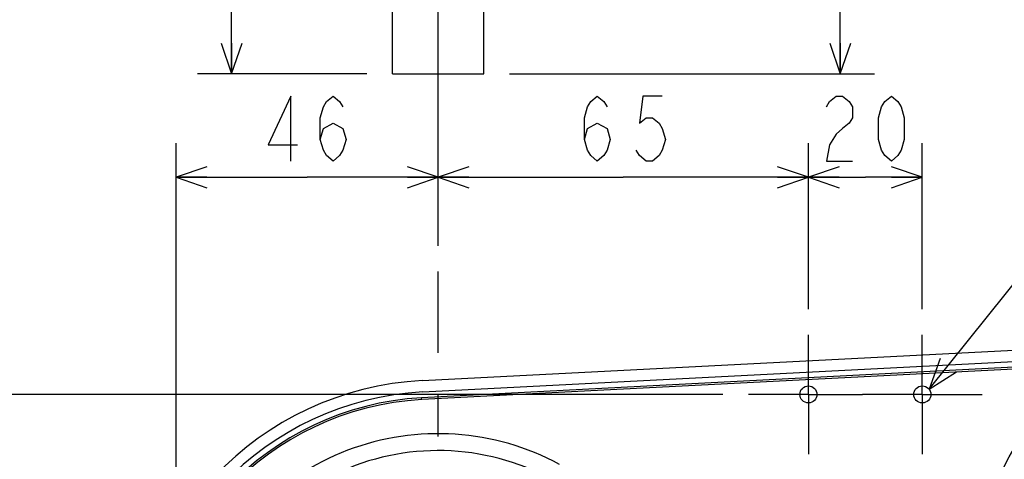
# Model space of a CAD drawing. Header units: millimetres. Extents: x 0 to 594, y 0 to 420.
# Tile 20 of 47: x 244 to 302, y 67 to 93. Entities that reach past the tile are written whole.
import ezdxf

# ---------------------------------------------------------------- set-up
doc = ezdxf.new("R2010")
doc.units = ezdxf.units.MM
doc.header["$LTSCALE"] = 32.67
doc.linetypes.add('CENTER', pattern=[0.6, 0.375, -0.075, 0.075, -0.075])
doc.linetypes.add('PHANTOM', pattern=[0.8, 0.45, -0.05, 0.1, -0.05, 0.1, -0.05])
doc.layers.get('0').update_dxf_attribs({"linetype": 'CONTINUOUS'})
for name, color, linetype in [('AXIS', 7, 'CONTINUOUS'), ('DEFAULT_3', 7, 'PHANTOM'), ('DRA_ITEM', 7, 'CONTINUOUS'), ('DRAFT', 7, 'CONTINUOUS'), ('DRIV_DIM', 7, 'CONTINUOUS'), ('ROUND', 7, 'CONTINUOUS')]:
    doc.layers.add(name, color=color, linetype=linetype)
doc.styles.get("Standard").update_dxf_attribs({"font": 'txt', "width": 0.8})
doc.dimstyles.new('DIMSTYLE_2', dxfattribs={"dimtxt": 3.8, "dimasz": 1.8, "dimexe": 2, "dimexo": 1.5, "dimgap": 0.95, "dimtad": 1, "dimdec": 3, "dimlfac": 3, "dimdsep": 46, "dimtxsty": 'STANDARD', "dimblk": 'OPEN', "dimblk1": 'OPEN', "dimblk2": 'OPEN', "dimcen": 0.09, "dimadec": 3, "dimazin": 2, "dimtp": 0.001, "dimtm": 0.001, "dimtfac": 1, "dimtdec": 3, "dimtofl": 0, "dimtmove": 0, "dimatfit": 3, "dimldrblk": 'OPEN', "dimfxl": 1, "dimtolj": 1, "dimarcsym": 0})

# ---------------------------------------------------------------- blocks, each defined once
blk = doc.blocks.new('_OPEN')
at = {"color": 0, "linetype": 'ByBlock'}
for p, q in [((0, 0), (-1, 0.342)), ((-1, -0.342), (0, 0)), ((-1, 0), (0, 0))]:
    blk.add_line(p, q, dxfattribs=at)
blk = doc.blocks.new('*D6')
at = {"layer": 'DRIV_DIM', "color": 2, "linetype": 'Continuous'}
for p, q in [((379.076, 100.326), (290.44, 100.326)), ((292.44, 100.326), (292.44, 94.826)), ((292.44, 89.326), (292.44, 94.826)), ((273.076, 89.326), (294.44, 89.326))]:
    blk.add_line(p, q, dxfattribs=at)
at = {"layer": 'DRIV_DIM', "color": 2, "linetype": 'Continuous', "xscale": 1.8, "yscale": 1.8, "zscale": 1.8}
for p, rotation in [((292.44, 100.326), 90), ((292.44, 89.326), 270)]:
    blk.add_blockref('_OPEN', p, dxfattribs=dict(at, rotation=rotation))
blk = doc.blocks.new('*D7')
at = {"layer": 'DRIV_DIM', "color": 2, "linetype": 'Continuous'}
for p, q in [((264.742, 142.659), (254.816, 142.659)), ((256.816, 142.659), (256.816, 115.993)), ((256.816, 89.326), (256.816, 115.993)), ((264.742, 89.326), (254.816, 89.326))]:
    blk.add_line(p, q, dxfattribs=at)
at = {"layer": 'DRIV_DIM', "color": 2, "linetype": 'Continuous', "xscale": 1.8, "yscale": 1.8, "zscale": 1.8}
for p, rotation in [((256.816, 142.659), 90), ((256.816, 89.326), 270)]:
    blk.add_blockref('_OPEN', p, dxfattribs=dict(at, rotation=rotation))
blk = doc.blocks.new('*D17')
at = {"layer": 'DRIV_DIM', "color": 2, "linetype": 'Continuous'}
for p, q in [((290.576, 75.55), (290.576, 85.274)), ((297.242, 75.55), (297.242, 85.274)), ((290.576, 83.274), (293.909, 83.274)), ((297.242, 83.274), (293.909, 83.274))]:
    blk.add_line(p, q, dxfattribs=at)
at = {"layer": 'DRIV_DIM', "color": 2, "linetype": 'Continuous', "xscale": 1.8, "yscale": 1.8, "zscale": 1.8, "rotation": 180}
blk.add_blockref('_OPEN', (290.576, 83.274), dxfattribs=at)
at = {"layer": 'DRIV_DIM', "color": 2, "linetype": 'Continuous', "xscale": 1.8, "yscale": 1.8, "zscale": 1.8}
blk.add_blockref('_OPEN', (297.242, 83.274), dxfattribs=at)
blk = doc.blocks.new('*D18')
at = {"layer": 'DRIV_DIM', "color": 2, "linetype": 'Continuous'}
for p, q in [((268.909, 79.252), (268.909, 85.274)), ((290.576, 75.55), (290.576, 85.274)), ((268.909, 83.274), (279.742, 83.274)), ((290.576, 83.274), (279.742, 83.274))]:
    blk.add_line(p, q, dxfattribs=at)
at = {"layer": 'DRIV_DIM', "color": 2, "linetype": 'Continuous', "xscale": 1.8, "yscale": 1.8, "zscale": 1.8, "rotation": 180}
blk.add_blockref('_OPEN', (268.909, 83.274), dxfattribs=at)
at = {"layer": 'DRIV_DIM', "color": 2, "linetype": 'Continuous', "xscale": 1.8, "yscale": 1.8, "zscale": 1.8}
blk.add_blockref('_OPEN', (290.576, 83.274), dxfattribs=at)
blk = doc.blocks.new('*D19')
at = {"layer": 'DRIV_DIM', "color": 2, "linetype": 'Continuous'}
for p, q in [((253.576, 61.717), (253.576, 85.274)), ((268.909, 79.252), (268.909, 85.274)), ((253.576, 83.274), (261.242, 83.274)), ((268.909, 83.274), (261.242, 83.274))]:
    blk.add_line(p, q, dxfattribs=at)
at = {"layer": 'DRIV_DIM', "color": 2, "linetype": 'Continuous', "xscale": 1.8, "yscale": 1.8, "zscale": 1.8, "rotation": 180}
blk.add_blockref('_OPEN', (253.576, 83.274), dxfattribs=at)
at = {"layer": 'DRIV_DIM', "color": 2, "linetype": 'Continuous', "xscale": 1.8, "yscale": 1.8, "zscale": 1.8}
blk.add_blockref('_OPEN', (268.909, 83.274), dxfattribs=at)
blk = doc.blocks.new('*D20')
at = {"layer": 'DRIV_DIM', "color": 2, "linetype": 'Continuous'}
for p, q in [((285.576, 70.55), (213.881, 70.55)), ((215.881, 70.55), (215.881, 53.384)), ((215.881, 36.217), (215.881, 53.384)), ((232.82, 36.217), (213.881, 36.217)), ((285.576, 36.217), (243.109, 36.217))]:
    blk.add_line(p, q, dxfattribs=at)
at = {"layer": 'DRIV_DIM', "color": 2, "linetype": 'Continuous', "xscale": 1.8, "yscale": 1.8, "zscale": 1.8}
for p, rotation in [((215.881, 70.55), 90), ((215.881, 36.217), 270)]:
    blk.add_blockref('_OPEN', p, dxfattribs=dict(at, rotation=rotation))

msp = doc.modelspace()

# ---------------------------------------------------------------- linework, layer by layer
at = {"color": 7, "linetype": 'Continuous'}
for p, q in [((267.98325, 71.35974), (326.1623, 74.35577)), ((268.01754, 70.69395), (326.19659, 73.68998))]:
    msp.add_line(p, q, dxfattribs=at)
for radius in [18, 17.33333]:
    msp.add_arc((268.90897, 53.38356), radius, 92.9479406, 267.0520594, dxfattribs=at)
at = {"layer": 'AXIS', "color": 7, "linetype": 'CENTER'}
for p, q in [((268.90897, 84.78006), (268.90897, 261.14943)), ((268.90897, 53.38356), (268.90897, 77.75199)), ((290.57563, 70.55022), (290.57563, 74.05022)), ((297.2423, 70.55022), (297.2423, 74.05022)), ((290.57563, 70.55022), (287.07563, 70.55022)), ((290.57563, 70.55022), (290.57563, 67.05022)), ((290.57563, 70.55022), (293.7423, 70.55022)), ((297.2423, 70.55022), (293.7423, 70.55022)), ((297.2423, 70.55022), (297.2423, 67.05022)), ((297.2423, 70.55022), (300.7423, 70.55022))]:
    msp.add_line(p, q, dxfattribs=at)
msp.add_circle((327.2423, 53.38356), 28.33333, dxfattribs=at)
at = {"layer": 'AXIS', "color": 7, "linetype": 'Continuous'}
for centre in [(290.57563, 70.55022), (297.2423, 70.55022)]:
    msp.add_circle(centre, 0.5, dxfattribs=at)
at = {"layer": 'DEFAULT_3', "color": 8, "linetype": 'PHANTOM'}
for p, q in [((266.2423, 89.32615), (266.2423, 98.32615)), ((271.57563, 89.32615), (271.57563, 98.32615)), ((266.2423, 89.32615), (271.57563, 89.32615))]:
    msp.add_line(p, q, dxfattribs=at)
at = {"layer": 'DRA_ITEM', "color": 2, "linetype": 'Continuous'}
msp.add_line((297.63322, 70.86197), (311.05417, 87.58698), dxfattribs=at)
msp.add_lwpolyline([(298.2796, 72.65116), (297.63322, 70.86197), (299.23992, 71.88055)], dxfattribs=at)
at = {"layer": 'DRAFT', "color": 7, "linetype": 'Continuous'}
msp.add_line((326.21363, 73.35709), (267.93754, 70.35578), dxfattribs=at)
msp.add_arc((268.90897, 53.38356), 17, 93.275829, 266.724171, dxfattribs=at)
at = {"layer": 'DRIV_DIM', "color": 2, "linetype": 'Continuous'}
for points in [[(260.29229, 84.22439), (260.29229, 88.02439), (258.9623, 85.17439), (260.6723, 85.17439)], [(262.00229, 85.49106), (262.1923, 86.12439), (262.7623, 86.44106), (263.3323, 86.12439), (263.5223, 85.49106), (263.3323, 84.85772), (263.14231, 84.54106), (262.7623, 84.22439), (262.3823, 84.54106), (262.1923, 84.85772), (262.00229, 85.49106), (262.00229, 86.75773), (262.1923, 87.39105), (262.3823, 87.70772), (262.7623, 88.02439), (263.14231, 87.70772), (263.3323, 87.39105)], [(277.4623, 85.49106), (277.65229, 86.12439), (278.22231, 86.44106), (278.79231, 86.12439), (278.9823, 85.49106), (278.79231, 84.85772), (278.6023, 84.54106), (278.22231, 84.22439), (277.8423, 84.54106), (277.65229, 84.85772), (277.4623, 85.49106), (277.4623, 86.75773), (277.65229, 87.39105), (277.8423, 87.70772), (278.22231, 88.02439), (278.6023, 87.70772), (278.79231, 87.39105)], [(282.02229, 88.02439), (280.88229, 88.02439), (280.6923, 86.44106), (281.07231, 86.75773), (281.45229, 86.75773), (281.8323, 86.44106), (282.02229, 86.12439), (282.2123, 85.49106), (282.02229, 84.85772), (281.8323, 84.54106), (281.45229, 84.22439), (281.07231, 84.22439), (280.6923, 84.54106), (280.50231, 84.85772)], [(291.62897, 87.39105), (291.81896, 87.70772), (292.19897, 88.02439), (292.57897, 88.02439), (292.95896, 87.70772), (293.14897, 87.39105), (293.14897, 86.75773), (292.95896, 86.44106), (292.57897, 86.12439), (292.19897, 85.80772), (291.81896, 85.17439), (291.62897, 84.22439), (293.14897, 84.22439)], [(295.42897, 84.22439), (295.04896, 84.54106), (294.85897, 84.85772), (294.66897, 85.49106), (294.66897, 86.75773), (294.85897, 87.39105), (295.04896, 87.70772), (295.42897, 88.02439), (295.80897, 87.70772), (295.99897, 87.39105), (296.18896, 86.75773), (296.18896, 85.49106), (295.99897, 84.85772), (295.80897, 84.54106), (295.42897, 84.22439)]]:
    msp.add_lwpolyline(points, dxfattribs=at)
at = {"layer": 'ROUND', "color": 9, "linetype": 'Continuous'}
msp.add_line((326.21907, 73.2515), (267.94328, 70.25021), dxfattribs=at)
at = {"layer": 'ROUND', "color": 7, "linetype": 'Continuous'}
msp.add_line((267.94328, 70.25021), (267.93754, 70.35578), dxfattribs=at)
at = {"layer": 'ROUND', "color": 9, "linetype": 'Continuous'}
for radius, start, end in [(16.89427, 93.2768525, 266.7231475), (14.86929, 61.4590559, 160.3114819), (13.87902, 61.4590559, 169.7651131)]:
    msp.add_arc((268.90897, 53.38356), radius, start, end, dxfattribs=at)

# ---------------------------------------------------------------- dimensions: what is measured, and where the dimension line sits
at = {"layer": 'DRIV_DIM', "color": 2, "linetype": 'Continuous'}
for base, p1, p2, angle, picture, middle in [((256.81648, 89.32615), (266.2423, 142.65949), (266.2423, 89.32615), 270, '*D7', (256.81648, 111.43282)), ((292.43981, 89.32615), (380.57563, 100.32615), (271.57563, 89.32615), 270, '*D6', (292.43981, 91.78615)), ((290.57563, 83.27439), (297.2423, 74.05022), (290.57563, 74.05022), 180, '*D17', (290.86897, 83.27439)), ((215.88091, 36.21689), (287.07563, 70.55022), (287.07563, 36.21689), 270, '*D20', (215.88091, 48.82356))]:
    dim = msp.add_linear_dim(base=base, p1=p1, p2=p2, angle=angle, dimstyle='DIMSTYLE_2', dxfattribs=at)
    dim.commit()
    dim.dimension.update_dxf_attribs({"geometry": picture, "text_midpoint": middle, "dimtype": 160})
for base, p1, p2, picture, middle in [((268.90897, 83.27439), (253.57563, 60.21689), (268.90897, 77.75199), '*D19', (258.2023, 83.27439)), ((290.57563, 83.27439), (268.90897, 77.75199), (290.57563, 74.05022), '*D18', (276.7023, 83.27439))]:
    dim = msp.add_linear_dim(base=base, p1=p1, p2=p2, dimstyle='DIMSTYLE_2', dxfattribs=at)
    dim.commit()
    dim.dimension.update_dxf_attribs({"geometry": picture, "text_midpoint": middle, "dimtype": 160})

doc.saveas('drawing.dxf')
